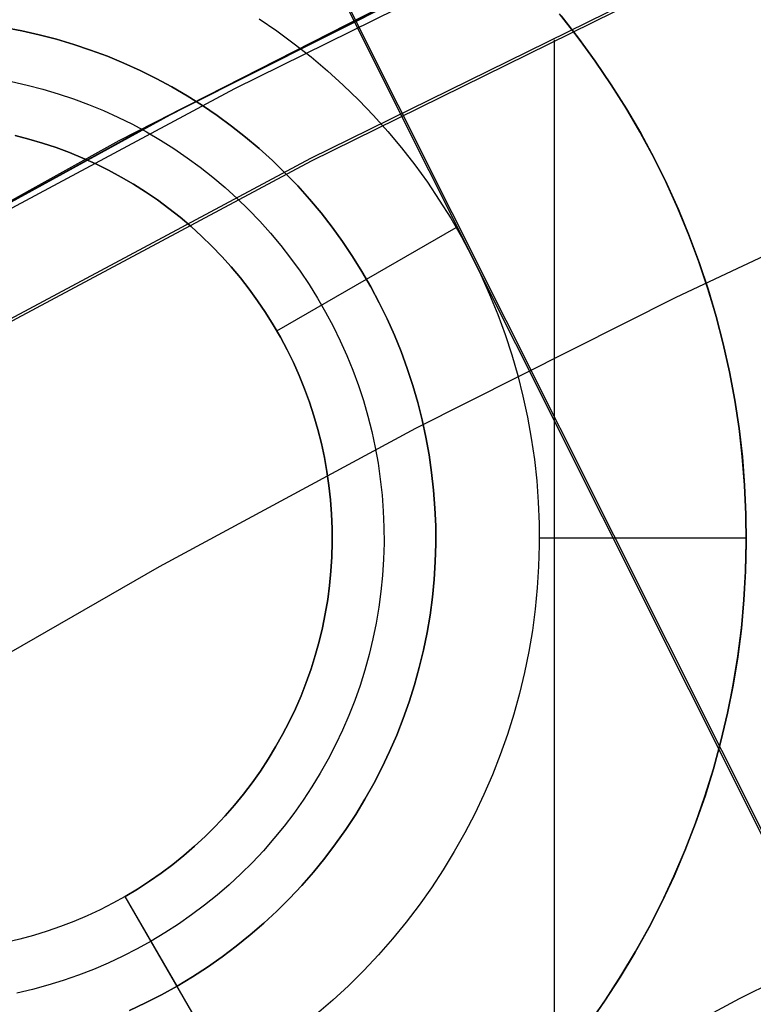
# Model space of a CAD drawing. Header units: millimetres. Extents: x 7986 to 9191, y -11326 to -10283.
# Tile 186 of 256: x 8563.51 to 8567.05, y -10623.99 to -10619.24. Entities that reach past the tile are written whole.
import ezdxf

# ---------------------------------------------------------------- set-up
doc = ezdxf.new("R2010")
doc.units = ezdxf.units.MM
doc.layers.add('BLANCO METALICO', color=7, linetype='Continuous', true_color=0xededed)
doc.layers.add('color', color=7, linetype='Continuous')

msp = doc.modelspace()

# ---------------------------------------------------------------- linework, layer by layer
at = {"color": 7, "true_color": 0xffffff}
for p, q in [((8566.1842, -10618.7638, 48.6455), (8564.5476, -10619.5701, 48.2954)), ((8566.1842, -10618.7638, 48.6455), (8564.5476, -10619.5701, 48.2954)), ((8564.255, -10619.6867, 60.0594), (8565.8614, -10618.8786, 60.0594)), ((8564.255, -10619.6867, 60.0594), (8565.8614, -10618.8786, 60.0594)), ((8565.8722, -10618.8735, 39.0594), (8564.2664, -10619.6808, 39.0594)), ((8565.8722, -10618.8735, 39.0594), (8564.2664, -10619.6808, 39.0594)), ((8565.7753, -10618.9202, 49.5594), (8564.1714, -10619.7307, 49.5594)), ((8563.9913, -10619.821, 40.459), (8565.5263, -10619.0372, 40.7929)), ((8563.9913, -10619.821, 40.459), (8565.5263, -10619.0372, 40.7929)), ((8566.4417, -10619.1563, 34.0594), (8564.9151, -10619.9079, 34.0594)), ((8566.4854, -10619.1488, 34.0594), (8564.9183, -10619.9198, 34.0594)), ((8566.4854, -10619.1488, 34.0594), (8564.9183, -10619.9198, 34.0594)), ((8566.0919, -10619.3336, 34.0594), (8566.0919, -10624.4375, 34.0594)), ((8564.5476, -10619.5701, 48.2954), (8562.9413, -10620.4319, 47.9376)), ((8564.5476, -10619.5701, 48.2954), (8562.9413, -10620.4319, 47.9376)), ((8562.6774, -10620.5498, 60.0594), (8564.255, -10619.6867, 60.0594)), ((8562.6774, -10620.5498, 60.0594), (8564.255, -10619.6867, 60.0594)), ((8564.2664, -10619.6808, 39.0594), (8562.6893, -10620.543, 39.0594)), ((8564.2664, -10619.6808, 39.0594), (8562.6893, -10620.543, 39.0594)), ((8564.1714, -10619.7307, 49.5594), (8562.5964, -10620.596, 49.5594)), ((8562.4846, -10620.6549, 40.1183), (8563.9913, -10619.821, 40.459)), ((8562.4846, -10620.6549, 40.1183), (8563.9913, -10619.821, 40.459)), ((8564.9183, -10619.9198, 34.0594), (8563.3782, -10620.7433, 34.0594)), ((8564.9183, -10619.9198, 34.0594), (8563.3782, -10620.7433, 34.0594)), ((8564.9151, -10619.9079, 34.0594), (8563.4141, -10620.7095, 34.0594)), ((8567.9541, -10619.9796, 75.0231), (8566.68, -10620.5784, 75.0231)), ((8567.9541, -10619.9796, 75.0231), (8566.68, -10620.5784, 75.0231)), ((8566.68, -10620.5784, 75.0231), (8565.4228, -10621.2122, 75.0231)), ((8566.68, -10620.5784, 75.0231), (8565.4228, -10621.2122, 75.0231)), ((8565.4228, -10621.2122, 75.0231), (8564.1833, -10621.8803, 75.0231)), ((8565.4228, -10621.2122, 75.0231), (8564.1833, -10621.8803, 75.0231)), ((8564.1833, -10621.8803, 75.0231), (8562.9625, -10622.5823, 75.0231)), ((8564.1833, -10621.8803, 75.0231), (8562.9625, -10622.5823, 75.0231)), ((8566.988, -10623.9654, 34.0594), (8568.4173, -10623.2622, 34.0594)), ((8566.988, -10623.9654, 34.0594), (8568.4173, -10623.2622, 34.0594)), ((8565.5834, -10624.7165, 34.0594), (8566.988, -10623.9654, 34.0594)), ((8565.5834, -10624.7165, 34.0594), (8566.988, -10623.9654, 34.0594))]:
    msp.add_line(p, q, dxfattribs=at)
at = {"layer": 'BLANCO METALICO'}
for p, q in [((8564.6672, -10619.2331, 162.0815), (8564.7527, -10619.2914, 162.0815)), ((8566.2028, -10619.3175, 162.0815), (8566.1173, -10619.2091, 162.0815)), ((8566.2098, -10619.3267, 160.8315), (8566.1252, -10619.2188, 160.8315)), ((8566.1253, -10619.219, 159.5815), (8566.2099, -10619.3269, 159.5815)), ((8563.4355, -10619.2753, 156.5815), (8563.5203, -10619.2911, 156.5815)), ((8563.5203, -10619.2911, 161.5815), (8563.4355, -10619.2753, 161.5815)), ((8563.5203, -10619.2911, 156.5815), (8563.6046, -10619.3098, 156.5815)), ((8563.6046, -10619.3098, 161.5815), (8563.5203, -10619.2911, 161.5815)), ((8563.6046, -10619.3098, 156.5815), (8563.6881, -10619.3314, 156.5815)), ((8563.6881, -10619.3314, 161.5815), (8563.6046, -10619.3098, 161.5815)), ((8563.6881, -10619.3314, 156.5815), (8563.7709, -10619.3559, 156.5815)), ((8563.7709, -10619.3559, 161.5815), (8563.6881, -10619.3314, 161.5815)), ((8564.7527, -10619.2914, 162.0815), (8564.8362, -10619.3527, 162.0815)), ((8566.2846, -10619.4288, 162.0815), (8566.2028, -10619.3175, 162.0815)), ((8566.2907, -10619.4375, 160.8315), (8566.2098, -10619.3267, 160.8315)), ((8566.2099, -10619.3269, 159.5815), (8566.2908, -10619.4376, 159.5815)), ((8563.7709, -10619.3559, 156.5815), (8563.8527, -10619.3833, 156.5815)), ((8563.8527, -10619.3833, 161.5815), (8563.7709, -10619.3559, 161.5815)), ((8564.8362, -10619.3527, 162.0815), (8564.9176, -10619.4168, 162.0815)), ((8563.8527, -10619.3833, 156.5815), (8563.9336, -10619.4134, 156.5815)), ((8563.9336, -10619.4134, 161.5815), (8563.8527, -10619.3833, 161.5815)), ((8563.9336, -10619.4134, 156.5815), (8564.0134, -10619.4463, 156.5815)), ((8564.0134, -10619.4463, 161.5815), (8563.9336, -10619.4134, 161.5815)), ((8564.9176, -10619.4168, 162.0815), (8564.9967, -10619.4836, 162.0815)), ((8564.0134, -10619.4463, 156.5815), (8564.092, -10619.482, 156.5815)), ((8564.092, -10619.482, 161.5815), (8564.0134, -10619.4463, 161.5815)), ((8566.3624, -10619.5429, 162.0815), (8566.2846, -10619.4288, 162.0815)), ((8566.3677, -10619.5509, 160.8315), (8566.2907, -10619.4375, 160.8315)), ((8566.2908, -10619.4376, 159.5815), (8566.3678, -10619.5511, 159.5815)), ((8564.092, -10619.482, 156.5815), (8564.1693, -10619.5203, 156.5815)), ((8564.1693, -10619.5203, 161.5815), (8564.092, -10619.482, 161.5815)), ((8564.1693, -10619.5203, 156.5815), (8564.2452, -10619.5613, 156.5815)), ((8564.2452, -10619.5613, 161.5815), (8564.1693, -10619.5203, 161.5815)), ((8564.9967, -10619.4836, 162.0815), (8565.0734, -10619.5532, 162.0815)), ((8563.4703, -10619.536, 156.8315), (8563.5461, -10619.5529, 156.8315)), ((8563.5461, -10619.5529, 156.8315), (8563.6213, -10619.5724, 156.8315)), ((8564.2452, -10619.5613, 156.5815), (8564.3197, -10619.6049, 156.5815)), ((8564.3197, -10619.6049, 161.5815), (8564.2452, -10619.5613, 161.5815)), ((8565.0734, -10619.5532, 162.0815), (8565.1477, -10619.6254, 162.0815)), ((8566.4363, -10619.6595, 162.0815), (8566.3624, -10619.5429, 162.0815)), ((8566.4408, -10619.6669, 160.8315), (8566.3677, -10619.5509, 160.8315)), ((8566.3678, -10619.5511, 159.5815), (8566.4409, -10619.6671, 159.5815)), ((8563.6213, -10619.5724, 156.8315), (8563.6958, -10619.5944, 156.8315)), ((8563.6958, -10619.5944, 156.8315), (8563.7695, -10619.619, 156.8315)), ((8564.3197, -10619.6049, 156.5815), (8564.3927, -10619.651, 156.5815)), ((8564.3927, -10619.651, 161.5815), (8564.3197, -10619.6049, 161.5815)), ((8563.7695, -10619.619, 156.8315), (8563.8423, -10619.6461, 156.8315)), ((8563.8423, -10619.6461, 156.8315), (8563.9141, -10619.6757, 156.8315)), ((8564.3927, -10619.651, 156.5815), (8564.464, -10619.6996, 156.5815)), ((8564.464, -10619.6996, 161.5815), (8564.3927, -10619.651, 161.5815)), ((8565.1477, -10619.6254, 162.0815), (8565.2194, -10619.7001, 162.0815)), ((8566.5061, -10619.7787, 162.0815), (8566.4363, -10619.6595, 162.0815)), ((8563.9141, -10619.6757, 156.8315), (8563.9848, -10619.7078, 156.8315)), ((8563.9848, -10619.7078, 156.8315), (8564.0544, -10619.7423, 156.8315)), ((8564.464, -10619.6996, 156.5815), (8564.5336, -10619.7506, 156.5815)), ((8564.5336, -10619.7506, 161.5815), (8564.464, -10619.6996, 161.5815)), ((8565.2194, -10619.7001, 162.0815), (8565.2885, -10619.7772, 162.0815)), ((8566.5098, -10619.7854, 160.8315), (8566.4408, -10619.6669, 160.8315)), ((8566.4409, -10619.6671, 159.5815), (8566.5099, -10619.7855, 159.5815)), ((8564.0544, -10619.7423, 156.8315), (8564.1227, -10619.7792, 156.8315)), ((8564.5336, -10619.7506, 156.5815), (8564.6014, -10619.8041, 156.5815)), ((8564.6014, -10619.8041, 161.5815), (8564.5336, -10619.7506, 161.5815)), ((8563.5545, -10619.8133, 161.0815), (8563.4877, -10619.796, 161.0815)), ((8563.4877, -10619.796, 157.0815), (8563.5545, -10619.8133, 157.0815)), ((8564.1227, -10619.7792, 156.8315), (8564.1898, -10619.8184, 156.8315)), ((8564.6014, -10619.8041, 156.5815), (8564.6672, -10619.8598, 156.5815)), ((8564.6672, -10619.8598, 161.5815), (8564.6014, -10619.8041, 161.5815)), ((8565.2885, -10619.7772, 162.0815), (8565.3549, -10619.8566, 162.0815)), ((8566.5717, -10619.9002, 162.0815), (8566.5061, -10619.7787, 162.0815)), ((8566.5748, -10619.9062, 160.8315), (8566.5098, -10619.7854, 160.8315)), ((8566.5099, -10619.7855, 159.5815), (8566.5749, -10619.9063, 159.5815)), ((8563.6207, -10619.8329, 161.0815), (8563.5545, -10619.8133, 161.0815)), ((8563.5545, -10619.8133, 157.0815), (8563.6207, -10619.8329, 157.0815)), ((8563.6862, -10619.8547, 161.0815), (8563.6207, -10619.8329, 161.0815)), ((8563.6207, -10619.8329, 157.0815), (8563.6862, -10619.8547, 157.0815)), ((8563.7509, -10619.8788, 161.0815), (8563.6862, -10619.8547, 161.0815)), ((8563.6862, -10619.8547, 157.0815), (8563.7509, -10619.8788, 157.0815)), ((8564.1898, -10619.8184, 156.8315), (8564.2554, -10619.8599, 156.8315)), ((8563.8147, -10619.9052, 161.0815), (8563.7509, -10619.8788, 161.0815)), ((8563.7509, -10619.8788, 157.0815), (8563.8147, -10619.9052, 157.0815)), ((8564.2554, -10619.8599, 156.8315), (8564.3196, -10619.9037, 156.8315)), ((8564.6672, -10619.8598, 156.5815), (8564.7312, -10619.9178, 156.5815)), ((8564.7312, -10619.9178, 161.5815), (8564.6672, -10619.8598, 161.5815)), ((8565.3549, -10619.8566, 162.0815), (8565.4186, -10619.9384, 162.0815)), ((8566.6331, -10620.0239, 162.0815), (8566.5717, -10619.9002, 162.0815)), ((8563.8776, -10619.9337, 161.0815), (8563.8147, -10619.9052, 161.0815)), ((8563.8147, -10619.9052, 157.0815), (8563.8776, -10619.9337, 157.0815)), ((8563.9395, -10619.9643, 161.0815), (8563.8776, -10619.9337, 161.0815)), ((8563.8776, -10619.9337, 157.0815), (8563.9395, -10619.9643, 157.0815)), ((8564.3196, -10619.9037, 156.8315), (8564.3822, -10619.9496, 156.8315)), ((8564.3822, -10619.9496, 156.8315), (8564.4432, -10619.9977, 156.8315)), ((8564.7312, -10619.9178, 156.5815), (8564.7931, -10619.9779, 156.5815)), ((8564.7931, -10619.9779, 161.5815), (8564.7312, -10619.9178, 161.5815)), ((8565.4186, -10619.9384, 162.0815), (8565.4793, -10620.0222, 162.0815)), ((8566.6356, -10620.0291, 160.8315), (8566.5748, -10619.9062, 160.8315)), ((8566.5749, -10619.9063, 159.5815), (8566.6356, -10620.0292, 159.5815)), ((8564.0002, -10619.9971, 161.0815), (8563.9395, -10619.9643, 161.0815)), ((8563.9395, -10619.9643, 157.0815), (8564.0002, -10619.9971, 157.0815)), ((8564.0598, -10620.032, 161.0815), (8564.0002, -10619.9971, 161.0815)), ((8564.0002, -10619.9971, 157.0815), (8564.0598, -10620.032, 157.0815)), ((8564.4432, -10619.9977, 156.8315), (8564.5025, -10620.0479, 156.8315)), ((8564.7931, -10619.9779, 156.5815), (8564.8529, -10620.0401, 156.5815)), ((8564.8529, -10620.0401, 161.5815), (8564.7931, -10619.9779, 161.5815)), ((8564.1182, -10620.0689, 161.0815), (8564.0598, -10620.032, 161.0815)), ((8564.0598, -10620.032, 157.0815), (8564.1182, -10620.0689, 157.0815)), ((8564.8529, -10620.0401, 156.5815), (8564.9105, -10620.1044, 156.5815)), ((8564.9105, -10620.1044, 161.5815), (8564.8529, -10620.0401, 161.5815)), ((8565.4793, -10620.0222, 162.0815), (8565.5372, -10620.1081, 162.0815)), ((8566.6902, -10620.1496, 162.0815), (8566.6331, -10620.0239, 162.0815)), ((8566.6921, -10620.154, 160.8315), (8566.6356, -10620.0291, 160.8315)), ((8566.6356, -10620.0292, 159.5815), (8566.6922, -10620.1541, 159.5815)), ((8564.1752, -10620.1078, 161.0815), (8564.1182, -10620.0689, 161.0815)), ((8564.1182, -10620.0689, 157.0815), (8564.1752, -10620.1078, 157.0815)), ((8564.5025, -10620.0479, 156.8315), (8564.5601, -10620.1, 156.8315)), ((8564.2309, -10620.1486, 161.0815), (8564.1752, -10620.1078, 161.0815)), ((8564.1752, -10620.1078, 157.0815), (8564.2309, -10620.1486, 157.0815)), ((8564.5601, -10620.1, 156.8315), (8564.6158, -10620.1542, 156.8315)), ((8564.9105, -10620.1044, 156.5815), (8564.9658, -10620.1706, 156.5815)), ((8564.9658, -10620.1706, 161.5815), (8564.9105, -10620.1044, 161.5815)), ((8565.5372, -10620.1081, 162.0815), (8565.592, -10620.196, 162.0815)), ((8564.2851, -10620.1914, 161.0815), (8564.2309, -10620.1486, 161.0815)), ((8564.2309, -10620.1486, 157.0815), (8564.2851, -10620.1914, 157.0815)), ((8564.6158, -10620.1542, 156.8315), (8564.6696, -10620.2102, 156.8315)), ((8564.9658, -10620.1706, 156.5815), (8565.0188, -10620.2387, 156.5815)), ((8565.0188, -10620.2387, 161.5815), (8564.9658, -10620.1706, 161.5815)), ((8566.7429, -10620.2772, 162.0815), (8566.6902, -10620.1496, 162.0815)), ((8566.7444, -10620.2808, 160.8315), (8566.6921, -10620.154, 160.8315)), ((8566.6922, -10620.1541, 159.5815), (8566.7444, -10620.2809, 159.5815)), ((8564.3378, -10620.2359, 161.0815), (8564.2851, -10620.1914, 161.0815)), ((8564.2851, -10620.1914, 157.0815), (8564.3378, -10620.2359, 157.0815)), ((8564.389, -10620.2823, 161.0815), (8564.3378, -10620.2359, 161.0815)), ((8564.3378, -10620.2359, 157.0815), (8564.389, -10620.2823, 157.0815)), ((8564.6696, -10620.2102, 156.8315), (8564.7214, -10620.268, 156.8315)), ((8565.592, -10620.196, 162.0815), (8565.6438, -10620.2856, 162.0815)), ((8564.4385, -10620.3304, 161.0815), (8564.389, -10620.2823, 161.0815)), ((8564.389, -10620.2823, 157.0815), (8564.4385, -10620.3304, 157.0815)), ((8564.7214, -10620.268, 156.8315), (8564.7713, -10620.3276, 156.8315)), ((8564.7523, -10620.7406, 161.0815), (8565.6183, -10620.2406, 162.0815)), ((8565.0188, -10620.2387, 156.5815), (8565.0695, -10620.3086, 156.5815)), ((8565.0695, -10620.3086, 161.5815), (8565.0188, -10620.2387, 161.5815)), ((8566.7912, -10620.4066, 162.0815), (8566.7429, -10620.2772, 162.0815)), ((8566.7922, -10620.4093, 160.8315), (8566.7444, -10620.2808, 160.8315)), ((8566.7444, -10620.2809, 159.5815), (8566.7922, -10620.4093, 159.5815)), ((8564.4863, -10620.3802, 161.0815), (8564.4385, -10620.3304, 161.0815)), ((8564.4385, -10620.3304, 157.0815), (8564.4863, -10620.3802, 157.0815)), ((8564.7713, -10620.3276, 156.8315), (8564.819, -10620.3889, 156.8315)), ((8565.0695, -10620.3086, 156.5815), (8565.1177, -10620.3802, 156.5815)), ((8565.1177, -10620.3802, 161.5815), (8565.0695, -10620.3086, 161.5815)), ((8565.6438, -10620.2856, 162.0815), (8565.6925, -10620.3771, 162.0815)), ((8565.6925, -10620.3771, 162.0815), (8565.7379, -10620.4701, 162.0815)), ((8564.5324, -10620.4316, 161.0815), (8564.4863, -10620.3802, 161.0815)), ((8564.4863, -10620.3802, 157.0815), (8564.5324, -10620.4316, 157.0815)), ((8564.819, -10620.3889, 156.8315), (8564.8646, -10620.4518, 156.8315)), ((8565.1177, -10620.3802, 156.5815), (8565.1634, -10620.4534, 156.5815)), ((8565.1634, -10620.4534, 161.5815), (8565.1177, -10620.3802, 161.5815)), ((8566.835, -10620.5375, 162.0815), (8566.7912, -10620.4066, 162.0815)), ((8566.7922, -10620.4093, 159.5815), (8566.8356, -10620.5394, 159.5815)), ((8566.8356, -10620.5394, 160.8315), (8566.7922, -10620.4093, 160.8315)), ((8564.5767, -10620.4846, 161.0815), (8564.5324, -10620.4316, 161.0815)), ((8564.5324, -10620.4316, 157.0815), (8564.5767, -10620.4846, 157.0815)), ((8564.8646, -10620.4518, 156.8315), (8564.908, -10620.5162, 156.8315)), ((8565.1634, -10620.4534, 156.5815), (8565.2066, -10620.5281, 156.5815)), ((8565.2066, -10620.5281, 161.5815), (8565.1634, -10620.4534, 161.5815)), ((8565.7379, -10620.4701, 162.0815), (8565.7802, -10620.5647, 162.0815)), ((8564.6191, -10620.5391, 161.0815), (8564.5767, -10620.4846, 161.0815)), ((8564.5767, -10620.4846, 157.0815), (8564.6191, -10620.5391, 157.0815)), ((8564.7523, -10620.7406, 157.0815), (8565.1853, -10620.4906, 156.5815)), ((8564.908, -10620.5162, 156.8315), (8564.9491, -10620.5821, 156.8315)), ((8564.6596, -10620.595, 161.0815), (8564.6191, -10620.5391, 161.0815)), ((8564.6191, -10620.5391, 157.0815), (8564.6596, -10620.595, 157.0815)), ((8565.2066, -10620.5281, 156.5815), (8565.2471, -10620.6043, 156.5815)), ((8565.2471, -10620.6043, 161.5815), (8565.2066, -10620.5281, 161.5815)), ((8565.7802, -10620.5647, 162.0815), (8565.8191, -10620.6606, 162.0815)), ((8566.8743, -10620.6699, 162.0815), (8566.835, -10620.5375, 162.0815)), ((8566.8356, -10620.5394, 159.5815), (8566.8745, -10620.6709, 159.5815)), ((8566.8745, -10620.6708, 160.8315), (8566.8356, -10620.5394, 160.8315)), ((8564.6982, -10620.6523, 161.0815), (8564.6596, -10620.595, 161.0815)), ((8564.6596, -10620.595, 157.0815), (8564.6982, -10620.6523, 157.0815)), ((8564.9491, -10620.5821, 156.8315), (8564.9879, -10620.6494, 156.8315)), ((8565.2471, -10620.6043, 156.5815), (8565.285, -10620.6819, 156.5815)), ((8565.285, -10620.6819, 161.5815), (8565.2471, -10620.6043, 161.5815)), ((8564.7348, -10620.7108, 161.0815), (8564.6982, -10620.6523, 161.0815)), ((8564.6982, -10620.6523, 157.0815), (8564.7348, -10620.7108, 157.0815)), ((8564.9879, -10620.6494, 156.8315), (8565.0244, -10620.7179, 156.8315)), ((8565.8191, -10620.6606, 162.0815), (8565.8547, -10620.7579, 162.0815)), ((8564.7693, -10620.7706, 161.0815), (8564.7348, -10620.7108, 161.0815)), ((8564.7348, -10620.7108, 157.0815), (8564.7693, -10620.7706, 157.0815)), ((8565.285, -10620.6819, 156.5815), (8565.3202, -10620.7607, 156.5815)), ((8565.3202, -10620.7607, 161.5815), (8565.285, -10620.6819, 161.5815)), ((8566.9089, -10620.8036, 162.0815), (8566.8743, -10620.6699, 162.0815)), ((8566.9089, -10620.8036, 160.8315), (8566.8745, -10620.6708, 160.8315)), ((8566.8745, -10620.6709, 159.5815), (8566.9089, -10620.8036, 159.5815)), ((8564.7523, -10620.7406, 161.0815), (8564.7523, -10620.7406, 157.0815)), ((8565.0244, -10620.7179, 156.8315), (8565.0585, -10620.7877, 156.8315)), ((8565.8547, -10620.7579, 162.0815), (8565.887, -10620.8563, 162.0815)), ((8564.8017, -10620.8316, 161.0815), (8564.7693, -10620.7706, 161.0815)), ((8564.7693, -10620.7706, 157.0815), (8564.8017, -10620.8316, 157.0815)), ((8565.0585, -10620.7877, 156.8315), (8565.0902, -10620.8587, 156.8315)), ((8565.3202, -10620.7607, 156.5815), (8565.3526, -10620.8406, 156.5815)), ((8565.3526, -10620.8406, 161.5815), (8565.3202, -10620.7607, 161.5815)), ((8566.9089, -10620.8036, 162.0815), (8566.9089, -10620.8036, 159.5815)), ((8566.9089, -10620.8036, 159.5815), (8566.939, -10620.9387, 159.5815)), ((8566.939, -10620.9384, 162.0815), (8566.9089, -10620.8036, 162.0815)), ((8566.939, -10620.9387, 160.8315), (8566.9089, -10620.8036, 160.8315)), ((8564.832, -10620.8936, 161.0815), (8564.8017, -10620.8316, 161.0815)), ((8564.8017, -10620.8316, 157.0815), (8564.832, -10620.8936, 157.0815)), ((8565.3526, -10620.8406, 156.5815), (8565.3823, -10620.9217, 156.5815)), ((8565.3823, -10620.9217, 161.5815), (8565.3526, -10620.8406, 161.5815)), ((8564.8602, -10620.9566, 161.0815), (8564.832, -10620.8936, 161.0815)), ((8564.832, -10620.8936, 157.0815), (8564.8602, -10620.9566, 157.0815)), ((8565.0902, -10620.8587, 156.8315), (8565.1194, -10620.9306, 156.8315)), ((8565.887, -10620.8563, 162.0815), (8565.9158, -10620.9558, 162.0815)), ((8565.1194, -10620.9306, 156.8315), (8565.1461, -10621.0036, 156.8315)), ((8565.3823, -10620.9217, 156.5815), (8565.4092, -10621.0037, 156.5815)), ((8565.4092, -10621.0037, 161.5815), (8565.3823, -10620.9217, 161.5815)), ((8566.9643, -10621.0741, 162.0815), (8566.939, -10620.9384, 162.0815)), ((8566.939, -10620.9387, 159.5815), (8566.9644, -10621.0747, 159.5815)), ((8566.9644, -10621.0748, 160.8315), (8566.939, -10620.9387, 160.8315)), ((8564.8862, -10621.0206, 161.0815), (8564.8602, -10620.9566, 161.0815)), ((8564.8602, -10620.9566, 157.0815), (8564.8862, -10621.0206, 157.0815)), ((8565.9158, -10620.9558, 162.0815), (8565.9411, -10621.0562, 162.0815)), ((8564.9099, -10621.0855, 161.0815), (8564.8862, -10621.0206, 161.0815)), ((8564.8862, -10621.0206, 157.0815), (8564.9099, -10621.0855, 157.0815)), ((8565.1461, -10621.0036, 156.8315), (8565.1703, -10621.0774, 156.8315)), ((8565.4092, -10621.0037, 156.5815), (8565.4332, -10621.0866, 156.5815)), ((8565.4332, -10621.0866, 161.5815), (8565.4092, -10621.0037, 161.5815)), ((8564.9314, -10621.1511, 161.0815), (8564.9099, -10621.0855, 161.0815)), ((8564.9099, -10621.0855, 157.0815), (8564.9314, -10621.1511, 157.0815)), ((8565.1703, -10621.0774, 156.8315), (8565.1919, -10621.152, 156.8315)), ((8565.4332, -10621.0866, 156.5815), (8565.4543, -10621.1703, 156.5815)), ((8565.4543, -10621.1703, 161.5815), (8565.4332, -10621.0866, 161.5815)), ((8565.9411, -10621.0562, 162.0815), (8565.963, -10621.1574, 162.0815)), ((8566.985, -10621.2106, 162.0815), (8566.9643, -10621.0741, 162.0815)), ((8566.9644, -10621.0747, 159.5815), (8566.9851, -10621.2116, 159.5815)), ((8566.9851, -10621.2117, 160.8315), (8566.9644, -10621.0748, 160.8315)), ((8564.9506, -10621.2174, 161.0815), (8564.9314, -10621.1511, 161.0815)), ((8564.9314, -10621.1511, 157.0815), (8564.9506, -10621.2174, 157.0815)), ((8565.1919, -10621.152, 156.8315), (8565.2109, -10621.2273, 156.8315)), ((8565.4543, -10621.1703, 156.5815), (8565.4726, -10621.2546, 156.5815)), ((8565.4726, -10621.2546, 161.5815), (8565.4543, -10621.1703, 161.5815)), ((8565.963, -10621.1574, 162.0815), (8565.9814, -10621.2593, 162.0815)), ((8564.9675, -10621.2843, 161.0815), (8564.9506, -10621.2174, 161.0815)), ((8564.9506, -10621.2174, 157.0815), (8564.9675, -10621.2843, 157.0815)), ((8565.2109, -10621.2273, 156.8315), (8565.2273, -10621.3032, 156.8315)), ((8567.0009, -10621.3478, 162.0815), (8566.985, -10621.2106, 162.0815)), ((8566.9851, -10621.2116, 159.5815), (8567.001, -10621.349, 159.5815)), ((8567.001, -10621.3492, 160.8315), (8566.9851, -10621.2117, 160.8315)), ((8565.4726, -10621.2546, 156.5815), (8565.4879, -10621.3395, 156.5815)), ((8565.4879, -10621.3395, 161.5815), (8565.4726, -10621.2546, 161.5815)), ((8565.9814, -10621.2593, 162.0815), (8565.9962, -10621.3618, 162.0815)), ((8564.9821, -10621.3518, 161.0815), (8564.9675, -10621.2843, 161.0815)), ((8564.9675, -10621.2843, 157.0815), (8564.9821, -10621.3518, 157.0815)), ((8565.2273, -10621.3032, 156.8315), (8565.2411, -10621.3797, 156.8315)), ((8564.9943, -10621.4198, 161.0815), (8564.9821, -10621.3518, 161.0815)), ((8564.9821, -10621.3518, 157.0815), (8564.9943, -10621.4198, 157.0815)), ((8565.4879, -10621.3395, 156.5815), (8565.5002, -10621.425, 156.5815)), ((8565.5002, -10621.425, 161.5815), (8565.4879, -10621.3395, 161.5815)), ((8565.9962, -10621.3618, 162.0815), (8566.0075, -10621.4648, 162.0815)), ((8567.0121, -10621.4854, 162.0815), (8567.0009, -10621.3478, 162.0815)), ((8567.001, -10621.349, 159.5815), (8567.0122, -10621.487, 159.5815)), ((8567.0122, -10621.4871, 160.8315), (8567.001, -10621.3492, 160.8315)), ((8565.0042, -10621.4881, 161.0815), (8564.9943, -10621.4198, 161.0815)), ((8564.9943, -10621.4198, 157.0815), (8565.0042, -10621.4881, 157.0815)), ((8565.2411, -10621.3797, 156.8315), (8565.2522, -10621.4565, 156.8315)), ((8565.5002, -10621.425, 156.5815), (8565.5097, -10621.5107, 156.5815)), ((8565.5097, -10621.5107, 161.5815), (8565.5002, -10621.425, 161.5815)), ((8565.2522, -10621.4565, 156.8315), (8565.2607, -10621.5337, 156.8315)), ((8566.0075, -10621.4648, 162.0815), (8566.0153, -10621.5681, 162.0815)), ((8565.0118, -10621.5567, 161.0815), (8565.0042, -10621.4881, 161.0815)), ((8565.0042, -10621.4881, 157.0815), (8565.0118, -10621.5567, 157.0815)), ((8565.5097, -10621.5107, 156.5815), (8565.5161, -10621.5968, 156.5815)), ((8565.5161, -10621.5968, 161.5815), (8565.5097, -10621.5107, 161.5815)), ((8567.0185, -10621.6234, 162.0815), (8567.0121, -10621.4854, 162.0815)), ((8567.0122, -10621.487, 159.5815), (8567.0186, -10621.6253, 159.5815)), ((8567.0186, -10621.6254, 160.8315), (8567.0122, -10621.4871, 160.8315)), ((8565.0169, -10621.6256, 161.0815), (8565.0118, -10621.5567, 161.0815)), ((8565.0118, -10621.5567, 157.0815), (8565.0169, -10621.6256, 157.0815)), ((8565.2607, -10621.5337, 156.8315), (8565.2665, -10621.6112, 156.8315)), ((8566.0153, -10621.5681, 162.0815), (8566.0194, -10621.6715, 162.0815)), ((8565.2665, -10621.6112, 156.8315), (8565.2696, -10621.6888, 156.8315)), ((8565.5161, -10621.5968, 156.5815), (8565.5196, -10621.683, 156.5815)), ((8565.5196, -10621.683, 161.5815), (8565.5161, -10621.5968, 161.5815)), ((8565.0197, -10621.6946, 161.0815), (8565.0169, -10621.6256, 161.0815)), ((8565.0169, -10621.6256, 157.0815), (8565.0197, -10621.6946, 157.0815)), ((8567.0202, -10621.7614, 162.0815), (8567.0185, -10621.6234, 162.0815)), ((8567.0186, -10621.6253, 159.5815), (8567.0202, -10621.7636, 159.5815)), ((8567.0202, -10621.7638, 160.8315), (8567.0186, -10621.6254, 160.8315)), ((8565.0201, -10621.7636, 161.0815), (8565.0197, -10621.6946, 161.0815)), ((8565.0197, -10621.6946, 157.0815), (8565.0201, -10621.7636, 157.0815)), ((8565.2696, -10621.6888, 156.8315), (8565.2701, -10621.7665, 156.8315)), ((8565.5196, -10621.683, 156.5815), (8565.5201, -10621.7693, 156.5815)), ((8565.5201, -10621.7693, 161.5815), (8565.5196, -10621.683, 161.5815)), ((8566.0194, -10621.6715, 162.0815), (8566.02, -10621.7751, 162.0815)), ((8566.0202, -10621.7406, 162.0815), (8567.0202, -10621.7406, 162.0815)), ((8565.0181, -10621.8326, 161.0815), (8565.0201, -10621.7636, 161.0815)), ((8565.0201, -10621.7636, 157.0815), (8565.0181, -10621.8326, 157.0815)), ((8565.2701, -10621.7665, 156.8315), (8565.2679, -10621.8441, 156.8315)), ((8565.5201, -10621.7693, 156.5815), (8565.5176, -10621.8556, 156.5815)), ((8565.5176, -10621.8556, 161.5815), (8565.5201, -10621.7693, 161.5815)), ((8566.02, -10621.7751, 162.0815), (8566.0171, -10621.8786, 162.0815)), ((8567.0202, -10621.7636, 159.5815), (8567.017, -10621.902, 159.5815)), ((8567.017, -10621.9022, 160.8315), (8567.0202, -10621.7638, 160.8315)), ((8567.0171, -10621.8995, 162.0815), (8567.0202, -10621.7614, 162.0815)), ((8565.0138, -10621.9015, 161.0815), (8565.0181, -10621.8326, 161.0815)), ((8565.0181, -10621.8326, 157.0815), (8565.0138, -10621.9015, 157.0815)), ((8565.2679, -10621.8441, 156.8315), (8565.2629, -10621.9216, 156.8315)), ((8565.5176, -10621.8556, 156.5815), (8565.5121, -10621.9417, 156.5815)), ((8565.5121, -10621.9417, 161.5815), (8565.5176, -10621.8556, 161.5815)), ((8566.0171, -10621.8786, 162.0815), (8566.0105, -10621.982, 162.0815)), ((8567.0092, -10622.0373, 162.0815), (8567.0171, -10621.8995, 162.0815)), ((8565.007, -10621.9702, 161.0815), (8565.0138, -10621.9015, 161.0815)), ((8565.0138, -10621.9015, 157.0815), (8565.007, -10621.9702, 157.0815)), ((8565.2629, -10621.9216, 156.8315), (8565.2554, -10621.9989, 156.8315)), ((8565.5121, -10621.9417, 156.5815), (8565.5037, -10622.0276, 156.5815)), ((8565.5037, -10622.0276, 161.5815), (8565.5121, -10621.9417, 161.5815)), ((8567.017, -10621.902, 159.5815), (8567.009, -10622.0402, 159.5815)), ((8567.009, -10622.0404, 160.8315), (8567.017, -10621.9022, 160.8315)), ((8564.9979, -10622.0387, 161.0815), (8565.007, -10621.9702, 161.0815)), ((8565.007, -10621.9702, 157.0815), (8564.9979, -10622.0387, 157.0815)), ((8566.0105, -10621.982, 162.0815), (8566.0004, -10622.085, 162.0815)), ((8564.9864, -10622.1067, 161.0815), (8564.9979, -10622.0387, 161.0815)), ((8564.9979, -10622.0387, 157.0815), (8564.9864, -10622.1067, 157.0815)), ((8565.2554, -10621.9989, 156.8315), (8565.2451, -10622.0759, 156.8315)), ((8565.5037, -10622.0276, 156.5815), (8565.4923, -10622.1132, 156.5815)), ((8565.4923, -10622.1132, 161.5815), (8565.5037, -10622.0276, 161.5815)), ((8567.009, -10622.0402, 159.5815), (8566.9962, -10622.178, 159.5815)), ((8566.9962, -10622.1783, 160.8315), (8567.009, -10622.0404, 160.8315)), ((8566.9966, -10622.1749, 162.0815), (8567.0092, -10622.0373, 162.0815)), ((8565.2451, -10622.0759, 156.8315), (8565.2322, -10622.1525, 156.8315)), ((8566.0004, -10622.085, 162.0815), (8565.9867, -10622.1877, 162.0815)), ((8564.9726, -10622.1744, 161.0815), (8564.9864, -10622.1067, 161.0815)), ((8564.9864, -10622.1067, 157.0815), (8564.9726, -10622.1744, 157.0815)), ((8565.4923, -10622.1132, 156.5815), (8565.478, -10622.1983, 156.5815)), ((8565.478, -10622.1983, 161.5815), (8565.4923, -10622.1132, 161.5815)), ((8564.9565, -10622.2415, 161.0815), (8564.9726, -10622.1744, 161.0815)), ((8564.9726, -10622.1744, 157.0815), (8564.9565, -10622.2415, 157.0815)), ((8565.2322, -10622.1525, 156.8315), (8565.2167, -10622.2286, 156.8315)), ((8566.9962, -10622.178, 159.5815), (8566.9787, -10622.3153, 159.5815)), ((8566.9787, -10622.3156, 160.8315), (8566.9962, -10622.1783, 160.8315)), ((8566.9792, -10622.3118, 162.0815), (8566.9966, -10622.1749, 162.0815)), ((8565.2167, -10622.2286, 156.8315), (8565.1985, -10622.3041, 156.8315)), ((8565.478, -10622.1983, 156.5815), (8565.4607, -10622.2828, 156.5815)), ((8565.4607, -10622.2828, 161.5815), (8565.478, -10622.1983, 161.5815)), ((8565.9867, -10622.1877, 162.0815), (8565.9695, -10622.2898, 162.0815)), ((8564.938, -10622.3081, 161.0815), (8564.9565, -10622.2415, 161.0815)), ((8564.9565, -10622.2415, 157.0815), (8564.938, -10622.3081, 157.0815)), ((8564.9173, -10622.3739, 161.0815), (8564.938, -10622.3081, 161.0815)), ((8564.938, -10622.3081, 157.0815), (8564.9173, -10622.3739, 157.0815)), ((8565.1985, -10622.3041, 156.8315), (8565.1778, -10622.379, 156.8315)), ((8565.4607, -10622.2828, 156.5815), (8565.4405, -10622.3668, 156.5815)), ((8565.4405, -10622.3668, 161.5815), (8565.4607, -10622.2828, 161.5815)), ((8565.9695, -10622.2898, 162.0815), (8565.9488, -10622.3913, 162.0815)), ((8566.9564, -10622.4522, 160.8315), (8566.9787, -10622.3156, 160.8315)), ((8566.9787, -10622.3153, 159.5815), (8566.9565, -10622.4519, 159.5815)), ((8566.9572, -10622.4482, 162.0815), (8566.9792, -10622.3118, 162.0815)), ((8564.8943, -10622.439, 161.0815), (8564.9173, -10622.3739, 161.0815)), ((8564.9173, -10622.3739, 157.0815), (8564.8943, -10622.439, 157.0815)), ((8565.4405, -10622.3668, 156.5815), (8565.4175, -10622.4499, 156.5815)), ((8565.4175, -10622.4499, 161.5815), (8565.4405, -10622.3668, 161.5815)), ((8565.1778, -10622.379, 156.8315), (8565.1544, -10622.4531, 156.8315)), ((8565.9488, -10622.3913, 162.0815), (8565.9246, -10622.492, 162.0815)), ((8564.8691, -10622.5033, 161.0815), (8564.8943, -10622.439, 161.0815)), ((8564.8943, -10622.439, 157.0815), (8564.8691, -10622.5033, 157.0815)), ((8565.1544, -10622.4531, 156.8315), (8565.1286, -10622.5263, 156.8315)), ((8565.4175, -10622.4499, 156.5815), (8565.3916, -10622.5322, 156.5815)), ((8565.3916, -10622.5322, 161.5815), (8565.4175, -10622.4499, 161.5815)), ((8566.9294, -10622.588, 160.8315), (8566.9564, -10622.4522, 160.8315)), ((8566.9565, -10622.4519, 159.5815), (8566.9295, -10622.5876, 159.5815)), ((8566.9304, -10622.5836, 162.0815), (8566.9572, -10622.4482, 162.0815)), ((8564.8417, -10622.5666, 161.0815), (8564.8691, -10622.5033, 161.0815)), ((8564.8691, -10622.5033, 157.0815), (8564.8417, -10622.5666, 157.0815)), ((8565.9246, -10622.492, 162.0815), (8565.8969, -10622.5918, 162.0815)), ((8564.8121, -10622.629, 161.0815), (8564.8417, -10622.5666, 161.0815)), ((8564.8417, -10622.5666, 157.0815), (8564.8121, -10622.629, 157.0815)), ((8565.1286, -10622.5263, 156.8315), (8565.1002, -10622.5986, 156.8315)), ((8565.3916, -10622.5322, 156.5815), (8565.3628, -10622.6136, 156.5815)), ((8565.3628, -10622.6136, 161.5815), (8565.3916, -10622.5322, 161.5815)), ((8565.1002, -10622.5986, 156.8315), (8565.0693, -10622.6699, 156.8315)), ((8565.3628, -10622.6136, 156.5815), (8565.3313, -10622.694, 156.5815)), ((8565.3313, -10622.694, 161.5815), (8565.3628, -10622.6136, 161.5815)), ((8565.8969, -10622.5918, 162.0815), (8565.8658, -10622.6906, 162.0815)), ((8566.8978, -10622.7227, 160.8315), (8566.9294, -10622.588, 160.8315)), ((8566.9295, -10622.5876, 159.5815), (8566.8979, -10622.7224, 159.5815)), ((8566.899, -10622.7181, 162.0815), (8566.9304, -10622.5836, 162.0815)), ((8564.7803, -10622.6903, 161.0815), (8564.8121, -10622.629, 161.0815)), ((8564.8121, -10622.629, 157.0815), (8564.7803, -10622.6903, 157.0815)), ((8564.7465, -10622.7505, 161.0815), (8564.7803, -10622.6903, 161.0815)), ((8564.7803, -10622.6903, 157.0815), (8564.7465, -10622.7505, 157.0815)), ((8565.0693, -10622.6699, 156.8315), (8565.036, -10622.7401, 156.8315)), ((8565.3313, -10622.694, 156.5815), (8565.297, -10622.7732, 156.5815)), ((8565.297, -10622.7732, 161.5815), (8565.3313, -10622.694, 161.5815)), ((8565.8658, -10622.6906, 162.0815), (8565.8314, -10622.7882, 162.0815)), ((8564.7106, -10622.8095, 161.0815), (8564.7465, -10622.7505, 161.0815)), ((8564.7465, -10622.7505, 157.0815), (8564.7106, -10622.8095, 157.0815)), ((8565.036, -10622.7401, 156.8315), (8565.0003, -10622.8091, 156.8315)), ((8566.8615, -10622.8563, 160.8315), (8566.8978, -10622.7227, 160.8315)), ((8566.8979, -10622.7224, 159.5815), (8566.8616, -10622.8559, 159.5815)), ((8566.8629, -10622.8514, 162.0815), (8566.899, -10622.7181, 162.0815)), ((8565.297, -10622.7732, 156.5815), (8565.26, -10622.8511, 156.5815)), ((8565.26, -10622.8511, 161.5815), (8565.297, -10622.7732, 161.5815)), ((8565.8314, -10622.7882, 162.0815), (8565.7935, -10622.8846, 162.0815)), ((8564.6727, -10622.8672, 161.0815), (8564.7106, -10622.8095, 161.0815)), ((8564.7106, -10622.8095, 157.0815), (8564.6727, -10622.8672, 157.0815)), ((8565.0003, -10622.8091, 156.8315), (8564.9623, -10622.8768, 156.8315)), ((8565.26, -10622.8511, 156.5815), (8565.2204, -10622.9278, 156.5815)), ((8565.2204, -10622.9278, 161.5815), (8565.26, -10622.8511, 161.5815)), ((8566.8223, -10622.9833, 162.0815), (8566.8629, -10622.8514, 162.0815)), ((8564.6328, -10622.9236, 161.0815), (8564.6727, -10622.8672, 161.0815)), ((8564.6727, -10622.8672, 157.0815), (8564.6328, -10622.9236, 157.0815)), ((8564.9623, -10622.8768, 156.8315), (8564.9219, -10622.9431, 156.8315)), ((8565.7935, -10622.8846, 162.0815), (8565.7524, -10622.9797, 162.0815)), ((8566.8206, -10622.9886, 160.8315), (8566.8615, -10622.8563, 160.8315)), ((8566.8616, -10622.8559, 159.5815), (8566.8207, -10622.9881, 159.5815)), ((8564.591, -10622.9785, 161.0815), (8564.6328, -10622.9236, 161.0815)), ((8564.6328, -10622.9236, 157.0815), (8564.591, -10622.9785, 157.0815)), ((8564.9219, -10622.9431, 156.8315), (8564.8793, -10623.008, 156.8315)), ((8565.2204, -10622.9278, 156.5815), (8565.1781, -10623.003, 156.5815)), ((8565.1781, -10623.003, 161.5815), (8565.2204, -10622.9278, 161.5815)), ((8564.5474, -10623.032, 161.0815), (8564.591, -10622.9785, 161.0815)), ((8564.591, -10622.9785, 157.0815), (8564.5474, -10623.032, 157.0815)), ((8565.7524, -10622.9797, 162.0815), (8565.708, -10623.0732, 162.0815)), ((8566.7751, -10623.1193, 160.8315), (8566.8206, -10622.9886, 160.8315)), ((8566.8207, -10622.9881, 159.5815), (8566.7753, -10623.1189, 159.5815)), ((8566.7771, -10623.1138, 162.0815), (8566.8223, -10622.9833, 162.0815)), ((8564.5019, -10623.084, 161.0815), (8564.5474, -10623.032, 161.0815)), ((8564.5474, -10623.032, 157.0815), (8564.5019, -10623.084, 157.0815)), ((8564.8793, -10623.008, 156.8315), (8564.8344, -10623.0715, 156.8315)), ((8565.1781, -10623.003, 156.5815), (8565.1332, -10623.0767, 156.5815)), ((8565.1332, -10623.0767, 161.5815), (8565.1781, -10623.003, 161.5815)), ((8564.4546, -10623.1343, 161.0815), (8564.5019, -10623.084, 161.0815)), ((8564.5019, -10623.084, 157.0815), (8564.4546, -10623.1343, 157.0815)), ((8564.8344, -10623.0715, 156.8315), (8564.7874, -10623.1333, 156.8315)), ((8565.1332, -10623.0767, 156.5815), (8565.0858, -10623.1489, 156.5815)), ((8565.0858, -10623.1489, 161.5815), (8565.1332, -10623.0767, 161.5815)), ((8565.708, -10623.0732, 162.0815), (8565.6604, -10623.1652, 162.0815)), ((8564.4057, -10623.183, 161.0815), (8564.4546, -10623.1343, 161.0815)), ((8564.4546, -10623.1343, 157.0815), (8564.4057, -10623.183, 157.0815)), ((8564.7874, -10623.1333, 156.8315), (8564.7383, -10623.1935, 156.8315)), ((8566.7252, -10623.2484, 160.8315), (8566.7751, -10623.1193, 160.8315)), ((8566.7753, -10623.1189, 159.5815), (8566.7253, -10623.248, 159.5815)), ((8566.7275, -10623.2427, 162.0815), (8566.7771, -10623.1138, 162.0815)), ((8564.3551, -10623.2299, 161.0815), (8564.4057, -10623.183, 161.0815)), ((8564.4057, -10623.183, 157.0815), (8564.3551, -10623.2299, 157.0815)), ((8565.0858, -10623.1489, 156.5815), (8565.036, -10623.2193, 156.5815)), ((8565.036, -10623.2193, 161.5815), (8565.0858, -10623.1489, 161.5815)), ((8565.6604, -10623.1652, 162.0815), (8565.6096, -10623.2555, 162.0815)), ((8564.3029, -10623.2751, 161.0815), (8564.3551, -10623.2299, 161.0815)), ((8564.3551, -10623.2299, 157.0815), (8564.3029, -10623.2751, 157.0815)), ((8564.7383, -10623.1935, 156.8315), (8564.6871, -10623.2519, 156.8315)), ((8565.036, -10623.2193, 156.5815), (8564.9838, -10623.288, 156.5815)), ((8564.9838, -10623.288, 161.5815), (8565.036, -10623.2193, 161.5815)), ((8564.2491, -10623.3185, 161.0815), (8564.3029, -10623.2751, 161.0815)), ((8564.3029, -10623.2751, 157.0815), (8564.2491, -10623.3185, 157.0815)), ((8564.6871, -10623.2519, 156.8315), (8564.6339, -10623.3085, 156.8315)), ((8565.6096, -10623.2555, 162.0815), (8565.5558, -10623.344, 162.0815)), ((8566.6708, -10623.3757, 160.8315), (8566.7252, -10623.2484, 160.8315)), ((8566.7253, -10623.248, 159.5815), (8566.671, -10623.3752, 159.5815)), ((8566.6734, -10623.3698, 162.0815), (8566.7275, -10623.2427, 162.0815)), ((8564.1939, -10623.36, 161.0815), (8564.2491, -10623.3185, 161.0815)), ((8564.2491, -10623.3185, 157.0815), (8564.1939, -10623.36, 157.0815)), ((8564.6339, -10623.3085, 156.8315), (8564.5789, -10623.3633, 156.8315)), ((8564.9838, -10623.288, 156.5815), (8564.9292, -10623.3549, 156.5815)), ((8564.9292, -10623.3549, 161.5815), (8564.9838, -10623.288, 161.5815)), ((8564.1374, -10623.3995, 161.0815), (8564.1939, -10623.36, 161.0815)), ((8564.1939, -10623.36, 157.0815), (8564.1374, -10623.3995, 157.0815)), ((8564.5789, -10623.3633, 156.8315), (8564.5219, -10623.4161, 156.8315)), ((8564.9292, -10623.3549, 156.5815), (8564.8723, -10623.4198, 156.5815)), ((8564.8723, -10623.4198, 161.5815), (8564.9292, -10623.3549, 161.5815)), ((8565.5558, -10623.344, 162.0815), (8565.499, -10623.4305, 162.0815)), ((8566.612, -10623.5011, 160.8315), (8566.6708, -10623.3757, 160.8315)), ((8566.671, -10623.3752, 159.5815), (8566.6122, -10623.5005, 159.5815)), ((8566.615, -10623.4949, 162.0815), (8566.6734, -10623.3698, 162.0815)), ((8564.0794, -10623.4371, 161.0815), (8564.1374, -10623.3995, 161.0815)), ((8564.1374, -10623.3995, 157.0815), (8564.0794, -10623.4371, 157.0815)), ((8564.5219, -10623.4161, 156.8315), (8564.4632, -10623.4669, 156.8315)), ((8564.8723, -10623.4198, 156.5815), (8564.8132, -10623.4827, 156.5815)), ((8564.8132, -10623.4827, 161.5815), (8564.8723, -10623.4198, 161.5815)), ((8564.0202, -10623.4726, 161.0815), (8564.0794, -10623.4371, 161.0815)), ((8564.0794, -10623.4371, 157.0815), (8564.0202, -10623.4726, 157.0815)), ((8564.4632, -10623.4669, 156.8315), (8564.4028, -10623.5157, 156.8315)), ((8565.499, -10623.4305, 162.0815), (8565.4391, -10623.5151, 162.0815)), ((8563.9599, -10623.5061, 161.0815), (8563.8984, -10623.5375, 161.0815)), ((8563.9599, -10623.5061, 157.0815), (8563.8984, -10623.5375, 157.0815)), ((8564.0202, -10623.4726, 161.0815), (8563.9599, -10623.5061, 161.0815)), ((8564.0202, -10623.4726, 157.0815), (8563.9599, -10623.5061, 157.0815)), ((8564.5202, -10624.3387, 162.0815), (8564.0202, -10623.4726, 161.0815)), ((8564.0202, -10623.4726, 157.0815), (8564.0202, -10623.4726, 161.0815)), ((8564.2702, -10623.9056, 156.5815), (8564.0202, -10623.4726, 157.0815)), ((8564.4028, -10623.5157, 156.8315), (8564.3407, -10623.5624, 156.8315)), ((8564.8132, -10623.4827, 156.5815), (8564.752, -10623.5436, 156.5815)), ((8564.752, -10623.5436, 161.5815), (8564.8132, -10623.4827, 161.5815)), ((8565.4391, -10623.5151, 162.0815), (8565.3765, -10623.5975, 162.0815)), ((8566.5489, -10623.6243, 160.8315), (8566.612, -10623.5011, 160.8315)), ((8566.6122, -10623.5005, 159.5815), (8566.5492, -10623.6238, 159.5815)), ((8566.5523, -10623.6179, 162.0815), (8566.615, -10623.4949, 162.0815)), ((8563.8984, -10623.5375, 161.0815), (8563.8358, -10623.5667, 161.0815)), ((8563.8984, -10623.5375, 157.0815), (8563.8358, -10623.5667, 157.0815)), ((8564.3407, -10623.5624, 156.8315), (8564.277, -10623.6069, 156.8315)), ((8564.752, -10623.5436, 156.5815), (8564.6888, -10623.6023, 156.5815)), ((8564.6888, -10623.6023, 161.5815), (8564.752, -10623.5436, 161.5815)), ((8563.7723, -10623.5938, 161.0815), (8563.7079, -10623.6186, 161.0815)), ((8563.7723, -10623.5938, 157.0815), (8563.7079, -10623.6186, 157.0815)), ((8563.8358, -10623.5667, 161.0815), (8563.7723, -10623.5938, 161.0815)), ((8563.8358, -10623.5667, 157.0815), (8563.7723, -10623.5938, 157.0815)), ((8564.277, -10623.6069, 156.8315), (8564.2118, -10623.6491, 156.8315)), ((8564.6888, -10623.6023, 156.5815), (8564.6235, -10623.6588, 156.5815)), ((8564.6235, -10623.6588, 161.5815), (8564.6888, -10623.6023, 161.5815)), ((8565.3765, -10623.5975, 162.0815), (8565.311, -10623.6777, 162.0815)), ((8563.6426, -10623.6413, 161.0815), (8563.5767, -10623.6616, 161.0815)), ((8563.6426, -10623.6413, 157.0815), (8563.5767, -10623.6616, 157.0815)), ((8563.7079, -10623.6186, 161.0815), (8563.6426, -10623.6413, 161.0815)), ((8563.7079, -10623.6186, 157.0815), (8563.6426, -10623.6413, 157.0815)), ((8564.2118, -10623.6491, 156.8315), (8564.1452, -10623.6891, 156.8315)), ((8564.6235, -10623.6588, 156.5815), (8564.5564, -10623.713, 156.5815)), ((8564.5564, -10623.713, 161.5815), (8564.6235, -10623.6588, 161.5815)), ((8566.4816, -10623.7453, 160.8315), (8566.5489, -10623.6243, 160.8315)), ((8566.5492, -10623.6238, 159.5815), (8566.4819, -10623.7447, 159.5815)), ((8566.4854, -10623.7387, 162.0815), (8566.5523, -10623.6179, 162.0815)), ((8563.51, -10623.6797, 161.0815), (8563.4428, -10623.6954, 161.0815)), ((8563.51, -10623.6797, 157.0815), (8563.4428, -10623.6954, 157.0815)), ((8563.5767, -10623.6616, 161.0815), (8563.51, -10623.6797, 161.0815)), ((8563.5767, -10623.6616, 157.0815), (8563.51, -10623.6797, 157.0815)), ((8564.1452, -10623.6891, 156.8315), (8564.0773, -10623.7268, 156.8315)), ((8565.311, -10623.6777, 162.0815), (8565.2427, -10623.7557, 162.0815)), ((8564.0773, -10623.7268, 156.8315), (8564.0081, -10623.7621, 156.8315)), ((8564.5564, -10623.713, 156.5815), (8564.4874, -10623.7648, 156.5815)), ((8564.4874, -10623.7648, 161.5815), (8564.5564, -10623.713, 161.5815)), ((8565.2427, -10623.7557, 162.0815), (8565.1719, -10623.8312, 162.0815)), ((8566.4102, -10623.8638, 160.8315), (8566.4816, -10623.7453, 160.8315)), ((8566.4819, -10623.7447, 159.5815), (8566.4105, -10623.8633, 159.5815)), ((8566.4144, -10623.8571, 162.0815), (8566.4854, -10623.7387, 162.0815)), ((8563.9378, -10623.795, 156.8315), (8563.8663, -10623.8254, 156.8315)), ((8564.0081, -10623.7621, 156.8315), (8563.9378, -10623.795, 156.8315)), ((8564.4874, -10623.7648, 156.5815), (8564.4166, -10623.8142, 156.5815)), ((8564.4166, -10623.8142, 161.5815), (8564.4874, -10623.7648, 161.5815)), ((8563.8663, -10623.8254, 156.8315), (8563.7938, -10623.8534, 156.8315)), ((8564.4166, -10623.8142, 156.5815), (8564.3442, -10623.8612, 156.5815)), ((8564.3442, -10623.8612, 161.5815), (8564.4166, -10623.8142, 161.5815)), ((8565.1719, -10623.8312, 162.0815), (8565.0984, -10623.9042, 162.0815)), ((8563.7204, -10623.8788, 156.8315), (8563.6462, -10623.9017, 156.8315)), ((8563.7938, -10623.8534, 156.8315), (8563.7204, -10623.8788, 156.8315)), ((8564.3442, -10623.8612, 156.5815), (8564.2702, -10623.9056, 156.5815)), ((8564.2702, -10623.9056, 161.5815), (8564.3442, -10623.8612, 161.5815)), ((8566.3347, -10623.9799, 160.8315), (8566.4102, -10623.8638, 160.8315)), ((8566.4105, -10623.8633, 159.5815), (8566.3351, -10623.9793, 159.5815)), ((8566.3393, -10623.973, 162.0815), (8566.4144, -10623.8571, 162.0815)), ((8563.5713, -10623.9221, 156.8315), (8563.4956, -10623.9398, 156.8315)), ((8563.6462, -10623.9017, 156.8315), (8563.5713, -10623.9221, 156.8315)), ((8564.2702, -10623.9056, 156.5815), (8564.1948, -10623.9475, 156.5815)), ((8564.1948, -10623.9475, 161.5815), (8564.2702, -10623.9056, 161.5815)), ((8565.0984, -10623.9042, 162.0815), (8565.0225, -10623.9746, 162.0815)), ((8564.1179, -10623.9867, 156.5815), (8564.0397, -10624.0233, 156.5815)), ((8564.0397, -10624.0233, 161.5815), (8564.1179, -10623.9867, 161.5815)), ((8564.1948, -10623.9475, 156.5815), (8564.1179, -10623.9867, 156.5815)), ((8564.1179, -10623.9867, 161.5815), (8564.1948, -10623.9475, 161.5815)), ((8565.0225, -10623.9746, 162.0815), (8564.9442, -10624.0424, 162.0815)), ((8566.2552, -10624.0932, 160.8315), (8566.3347, -10623.9799, 160.8315)), ((8566.3351, -10623.9793, 159.5815), (8566.2556, -10624.0926, 159.5815)), ((8566.2603, -10624.0862, 162.0815), (8566.3393, -10623.973, 162.0815))]:
    msp.add_line(p, q, dxfattribs=at)
at = {"layer": 'color', "color": 254, "true_color": 0xcad1ee}
for p, q in [((8555.7556, -10600.5485, 4.3594), (8572.7814, -10634.5209, 4.3594)), ((8573.9909, -10636.9142, 2.2594), (8561.8123, -10612.6136, 2.2594))]:
    msp.add_line(p, q, dxfattribs=at)

doc.saveas('drawing.dxf')
